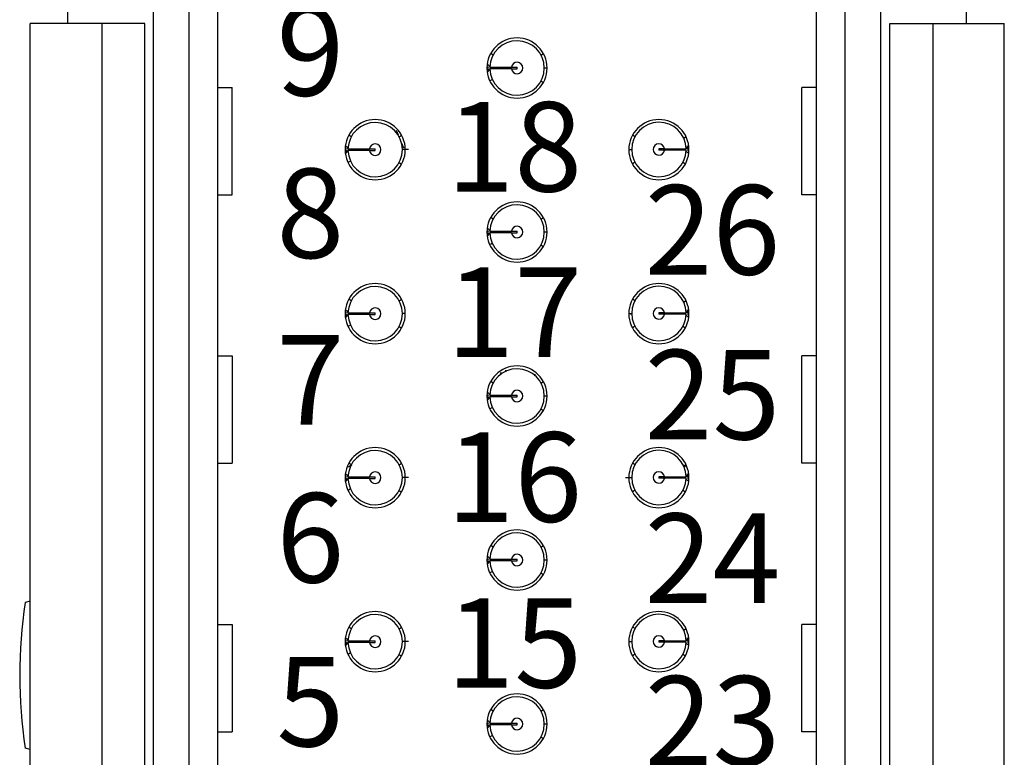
# Model space of a CAD drawing. Header units: inches. Extents: x 0 to 814, y 0 to 621.
# Tile 15 of 30: x 517 to 544, y 251 to 272. Entities that reach past the tile are written whole.
import ezdxf

# ---------------------------------------------------------------- set-up
doc = ezdxf.new("R2010")
doc.units = ezdxf.units.IN
doc.header["$LTSCALE"] = 10
doc.header["$MEASUREMENT"] = 0
doc.layers.add('TEXT', color=140, linetype='Continuous')

msp = doc.modelspace()

# ---------------------------------------------------------------- linework, layer by layer
for p, q in [((517.953, 290.696), (517.953, 271.876)), ((543.053, 271.876), (543.053, 290.696)), ((520.343, 275.296), (520.343, 231.896)), ((521.343, 275.296), (521.343, 231.896)), ((522.143, 275.296), (522.143, 231.896)), ((538.863, 233.575), (538.863, 273.617)), ((539.663, 233.575), (539.663, 273.617)), ((540.663, 233.575), (540.663, 273.617)), ((516.907, 235.476), (516.907, 271.876)), ((518.907, 271.876), (516.907, 271.876)), ((518.907, 271.876), (518.907, 235.476)), ((520.107, 271.876), (518.907, 271.876)), ((520.107, 235.476), (520.107, 271.876)), ((540.907, 235.476), (540.907, 271.876)), ((540.907, 271.876), (542.107, 271.876)), ((542.107, 271.876), (542.107, 235.476)), ((542.107, 271.876), (544.107, 271.876)), ((544.107, 235.476), (544.107, 271.876)), ((529.663, 270.656), (529.679, 270.656)), ((529.663, 270.616), (529.678, 270.616)), ((529.678, 270.616), (529.703, 270.616)), ((529.679, 270.656), (529.703, 270.656)), ((529.704, 270.608), (529.679, 270.551)), ((529.742, 270.616), (529.685, 270.536)), ((530.344, 270.656), (530.503, 270.656)), ((530.344, 270.616), (530.503, 270.616)), ((530.503, 270.616), (530.503, 270.656)), ((531.343, 270.636), (531.263, 270.636)), ((522.143, 270.096), (522.554, 270.096)), ((522.554, 267.096), (522.554, 270.096)), ((538.452, 267.096), (538.452, 270.096)), ((538.863, 270.096), (538.452, 270.096)), ((527.189, 268.757), (527.133, 268.893)), ((525.703, 268.376), (525.719, 268.376)), ((525.703, 268.336), (525.718, 268.336)), ((525.718, 268.336), (525.743, 268.336)), ((525.719, 268.376), (525.743, 268.376)), ((525.744, 268.328), (525.719, 268.272)), ((525.782, 268.336), (525.725, 268.256)), ((526.384, 268.376), (526.543, 268.376)), ((526.384, 268.336), (526.543, 268.336)), ((526.543, 268.336), (526.543, 268.376)), ((527.339, 268.394), (527.283, 268.53)), ((527.473, 268.356), (527.303, 268.356)), ((533.623, 268.361), (533.705, 268.361)), ((534.624, 268.381), (534.465, 268.381)), ((534.465, 268.381), (534.465, 268.341)), ((534.624, 268.341), (534.465, 268.341)), ((535.226, 268.381), (535.283, 268.462)), ((535.264, 268.39), (535.288, 268.446)), ((535.29, 268.381), (535.265, 268.381)), ((535.289, 268.341), (535.265, 268.341)), ((535.303, 268.341), (535.289, 268.341)), ((535.303, 268.381), (535.29, 268.381)), ((522.143, 267.096), (522.554, 267.096)), ((538.863, 267.096), (538.452, 267.096)), ((529.663, 266.076), (529.679, 266.076)), ((529.663, 266.036), (529.678, 266.036)), ((529.678, 266.036), (529.703, 266.036)), ((529.679, 266.076), (529.703, 266.076)), ((529.704, 266.028), (529.679, 265.971)), ((529.742, 266.036), (529.685, 265.956)), ((530.344, 266.076), (530.503, 266.076)), ((530.344, 266.036), (530.503, 266.036)), ((530.503, 266.036), (530.503, 266.076)), ((531.343, 266.056), (531.263, 266.056)), ((529.812, 265.739), (529.758, 265.706)), ((525.703, 263.796), (525.719, 263.796)), ((525.703, 263.756), (525.718, 263.756)), ((525.718, 263.756), (525.743, 263.756)), ((525.719, 263.796), (525.743, 263.796)), ((525.744, 263.748), (525.719, 263.692)), ((525.782, 263.756), (525.725, 263.676)), ((526.384, 263.796), (526.543, 263.796)), ((526.384, 263.756), (526.543, 263.756)), ((526.543, 263.756), (526.543, 263.796)), ((527.383, 263.776), (527.303, 263.776)), ((533.623, 263.781), (533.705, 263.781)), ((533.666, 263.767), (533.717, 263.767)), ((534.624, 263.801), (534.465, 263.801)), ((534.465, 263.801), (534.465, 263.761)), ((534.465, 263.767), (534.579, 263.767)), ((534.624, 263.761), (534.465, 263.761)), ((535.226, 263.801), (535.283, 263.882)), ((535.264, 263.81), (535.288, 263.866)), ((535.29, 263.801), (535.265, 263.801)), ((535.289, 263.761), (535.265, 263.761)), ((535.27, 263.767), (535.297, 263.767)), ((535.303, 263.761), (535.289, 263.761)), ((535.303, 263.801), (535.29, 263.801)), ((522.143, 262.596), (522.554, 262.596)), ((522.554, 262.596), (522.554, 259.596)), ((538.452, 259.596), (538.452, 262.596)), ((538.863, 262.596), (538.452, 262.596)), ((530.061, 262.079), (530.054, 262.131)), ((530.18, 262.2), (530.185, 262.154)), ((530.996, 262.036), (531.006, 262.089)), ((529.663, 261.496), (529.679, 261.496)), ((529.663, 261.456), (529.678, 261.456)), ((529.678, 261.456), (529.703, 261.456)), ((529.679, 261.496), (529.703, 261.496)), ((529.704, 261.448), (529.679, 261.391)), ((529.742, 261.456), (529.685, 261.376)), ((530.207, 261.456), (530.207, 261.496)), ((530.344, 261.496), (530.503, 261.496)), ((530.344, 261.456), (530.503, 261.456)), ((530.503, 261.456), (530.503, 261.496)), ((531.343, 261.476), (531.263, 261.476)), ((522.143, 259.596), (522.554, 259.596)), ((525.886, 259.55), (525.8, 259.492)), ((535.202, 259.5), (535.127, 259.55)), ((538.863, 259.596), (538.452, 259.596)), ((534.624, 259.221), (534.465, 259.221)), ((534.465, 259.221), (534.465, 259.181)), ((535.226, 259.221), (535.283, 259.302)), ((535.264, 259.23), (535.288, 259.286)), ((535.29, 259.221), (535.265, 259.221)), ((535.303, 259.221), (535.29, 259.221)), ((525.703, 259.216), (525.719, 259.216)), ((525.703, 259.176), (525.718, 259.176)), ((525.718, 259.176), (525.743, 259.176)), ((525.719, 259.216), (525.743, 259.216)), ((525.744, 259.168), (525.719, 259.112)), ((525.782, 259.176), (525.725, 259.096)), ((526.384, 259.216), (526.543, 259.216)), ((526.384, 259.176), (526.543, 259.176)), ((526.543, 259.176), (526.543, 259.216)), ((527.473, 259.196), (527.303, 259.196)), ((533.535, 259.201), (533.705, 259.201)), ((534.624, 259.181), (534.465, 259.181)), ((535.289, 259.181), (535.265, 259.181)), ((535.303, 259.181), (535.289, 259.181)), ((529.663, 256.916), (529.679, 256.916)), ((529.663, 256.876), (529.678, 256.876)), ((529.678, 256.876), (529.703, 256.876)), ((529.679, 256.916), (529.703, 256.916)), ((529.704, 256.868), (529.679, 256.811)), ((529.742, 256.876), (529.685, 256.796)), ((530.344, 256.916), (530.503, 256.916)), ((530.344, 256.876), (530.503, 256.876)), ((530.503, 256.876), (530.503, 256.916)), ((531.343, 256.896), (531.263, 256.896)), ((516.907, 255.747), (516.77, 255.708)), ((522.143, 255.096), (522.554, 255.096)), ((522.554, 255.096), (522.554, 252.096)), ((538.452, 252.096), (538.452, 255.096)), ((538.863, 255.096), (538.452, 255.096)), ((525.703, 254.636), (525.719, 254.636)), ((525.703, 254.596), (525.718, 254.596)), ((525.718, 254.596), (525.743, 254.596)), ((525.719, 254.636), (525.743, 254.636)), ((525.744, 254.588), (525.719, 254.532)), ((525.782, 254.596), (525.725, 254.516)), ((526.384, 254.636), (526.543, 254.636)), ((526.384, 254.596), (526.543, 254.596)), ((526.543, 254.596), (526.543, 254.636)), ((527.473, 254.616), (527.303, 254.616)), ((533.623, 254.621), (533.705, 254.621)), ((534.624, 254.641), (534.465, 254.641)), ((534.465, 254.641), (534.465, 254.601)), ((534.624, 254.601), (534.465, 254.601)), ((535.226, 254.641), (535.283, 254.722)), ((535.264, 254.65), (535.288, 254.706)), ((535.29, 254.641), (535.265, 254.641)), ((535.289, 254.601), (535.265, 254.601)), ((535.303, 254.601), (535.289, 254.601)), ((535.303, 254.641), (535.29, 254.641)), ((522.143, 252.096), (522.554, 252.096)), ((529.663, 252.336), (529.679, 252.336)), ((529.663, 252.296), (529.678, 252.296)), ((529.678, 252.296), (529.703, 252.296)), ((529.679, 252.336), (529.703, 252.336)), ((529.704, 252.288), (529.679, 252.231)), ((529.742, 252.296), (529.685, 252.216)), ((530.344, 252.336), (530.503, 252.336)), ((530.344, 252.296), (530.503, 252.296)), ((530.503, 252.296), (530.503, 252.336)), ((531.343, 252.316), (531.263, 252.316)), ((538.863, 252.096), (538.452, 252.096)), ((516.907, 251.605), (516.77, 251.644))]:
    msp.add_line(p, q)
for centre, radius, start, end in [((530.503, 270.636), 0.84, 90, 270), ((530.503, 270.636), 0.76, 181.508, 178.492), ((530.503, 270.636), 0.84, 270, 90), ((530.503, 270.636), 0.16, 187.1808, 172.8192), ((526.543, 268.356), 0.84, 90, 270), ((526.543, 268.356), 0.84, 270, 90), ((534.463, 268.356), 0.84, 90, 270), ((534.465, 268.361), 0.76, 1.508, 358.492), ((534.463, 268.356), 0.84, 270, 90), ((526.543, 268.356), 0.76, 181.508, 178.492), ((526.543, 268.356), 0.16, 187.1808, 172.8192), ((534.465, 268.361), 0.16, 7.1808, 352.8192), ((530.503, 266.056), 0.84, 90, 270), ((530.503, 266.056), 0.76, 181.508, 178.492), ((530.503, 266.056), 0.84, 270, 90), ((530.503, 266.056), 0.16, 187.1808, 172.8192), ((526.543, 263.776), 0.84, 90, 270), ((526.543, 263.776), 0.76, 181.508, 178.492), ((526.543, 263.776), 0.84, 270, 90), ((534.463, 263.776), 0.84, 90, 270), ((534.465, 263.781), 0.76, 1.508, 358.492), ((534.463, 263.776), 0.84, 270, 90), ((526.543, 263.776), 0.16, 187.1808, 172.8192), ((534.465, 263.781), 0.16, 7.1808, 352.8192), ((530.503, 261.476), 0.84, 90, 270), ((530.503, 261.476), 0.84, 270, 90), ((530.503, 261.476), 0.76, 181.508, 178.492), ((530.503, 261.476), 0.16, 187.1808, 172.8192), ((526.543, 259.196), 0.84, 90, 270), ((526.543, 259.196), 0.76, 181.508, 178.492), ((526.543, 259.196), 0.84, 270, 90), ((534.463, 259.196), 0.84, 90, 270), ((534.465, 259.201), 0.76, 1.508, 358.492), ((534.463, 259.196), 0.84, 270, 90), ((526.543, 259.196), 0.16, 187.1808, 172.8192), ((534.465, 259.201), 0.16, 7.1808, 352.8192), ((530.503, 256.896), 0.84, 90, 270), ((530.503, 256.896), 0.76, 181.508, 178.492), ((530.503, 256.896), 0.84, 270, 90), ((530.503, 256.896), 0.16, 187.1808, 172.8192), ((530.207, 253.676), 13.589, 171.4002, 188.5998), ((526.543, 254.616), 0.84, 90, 270), ((526.543, 254.616), 0.76, 181.508, 178.492), ((526.543, 254.616), 0.84, 270, 90), ((534.463, 254.616), 0.84, 90, 270), ((534.465, 254.621), 0.76, 1.508, 358.492), ((534.463, 254.616), 0.84, 270, 90), ((526.543, 254.616), 0.16, 187.1808, 172.8192), ((534.465, 254.621), 0.16, 7.1808, 352.8192), ((530.503, 252.316), 0.84, 90, 270), ((530.503, 252.316), 0.76, 181.508, 178.492), ((530.503, 252.316), 0.84, 270, 90), ((530.503, 252.316), 0.16, 187.1808, 172.8192)]:
    msp.add_arc(centre, radius, start, end)
for points, knots in [([(529.831, 270.992), (529.829, 270.996), (529.827, 271.001), (529.778, 271.029), (529.777, 271.029)], [0, 0, 0, 0, 0.989577, 1, 1, 1, 1]), ([(531.174, 270.993), (531.177, 270.997), (531.18, 271.002), (531.231, 271.031), (531.233, 271.033)], [0, 0, 0, 0, 0.958728, 1, 1, 1, 1]), ([(529.683, 270.733), (529.691, 270.728), (529.733, 270.705), (529.738, 270.678), (529.742, 270.656)], [0, 0, 0, 0, 0.191151, 1, 1, 1, 1]), ([(529.703, 270.656), (529.703, 270.658), (529.703, 270.661), (529.704, 270.664), (529.704, 270.665)], [0, 0, 0, 0, 0.56, 1, 1, 1, 1]), ([(529.704, 270.608), (529.703, 270.609), (529.703, 270.612), (529.703, 270.615), (529.703, 270.616)], [0, 0, 0, 0, 0.56, 1, 1, 1, 1]), ([(529.743, 270.656), (529.747, 270.656), (529.756, 270.656), (529.822, 270.656), (529.909, 270.656), (530.021, 270.656), (530.168, 270.656), (530.286, 270.656), (530.344, 270.656)], [0, 0, 0, 0, 0.177067, 0.352046, 0.490743, 0.626023, 0.813516, 1, 1, 1, 1]), ([(530.344, 270.616), (530.287, 270.616), (530.172, 270.616), (530.027, 270.616), (529.913, 270.616), (529.824, 270.616), (529.757, 270.616), (529.748, 270.616), (529.743, 270.616)], [0, 0, 0, 0, 0.182847, 0.363954, 0.504684, 0.642334, 0.822026, 1, 1, 1, 1]), ([(529.812, 270.319), (529.808, 270.314), (529.804, 270.309), (529.749, 270.281), (529.744, 270.278)], [0, 0, 0, 0, 0.92005, 1, 1, 1, 1]), ([(531.174, 270.279), (531.176, 270.275), (531.179, 270.27), (531.228, 270.242), (531.228, 270.242)], [0, 0, 0, 0, 0.989361, 1, 1, 1, 1]), ([(525.871, 268.712), (525.869, 268.717), (525.867, 268.721), (525.818, 268.749), (525.818, 268.75)], [0, 0, 0, 0, 0.9908352, 1, 1, 1, 1]), ([(527.214, 268.713), (527.217, 268.718), (527.22, 268.723), (527.271, 268.752), (527.273, 268.753)], [0, 0, 0, 0, 0.960076, 1, 1, 1, 1]), ([(533.794, 268.719), (533.792, 268.723), (533.789, 268.727), (533.741, 268.755), (533.741, 268.755)], [0, 0, 0, 0, 0.997178, 1, 1, 1, 1]), ([(535.156, 268.678), (535.159, 268.683), (535.163, 268.688), (535.216, 268.715), (535.219, 268.717)], [0, 0, 0, 0, 0.944801, 1, 1, 1, 1]), ([(525.723, 268.453), (525.731, 268.449), (525.773, 268.426), (525.778, 268.399), (525.782, 268.376)], [0, 0, 0, 0, 0.191086, 1, 1, 1, 1]), ([(525.743, 268.376), (525.743, 268.378), (525.743, 268.381), (525.744, 268.384), (525.744, 268.385)], [0, 0, 0, 0, 0.56, 1, 1, 1, 1]), ([(525.744, 268.328), (525.743, 268.33), (525.743, 268.332), (525.743, 268.335), (525.743, 268.336)], [0, 0, 0, 0, 0.56, 1, 1, 1, 1]), ([(525.783, 268.376), (525.787, 268.376), (525.795, 268.376), (525.861, 268.376), (525.947, 268.376), (526.059, 268.376), (526.206, 268.376), (526.325, 268.376), (526.384, 268.376)], [0, 0, 0, 0, 0.175816, 0.349567, 0.487195, 0.621428, 0.811217, 1, 1, 1, 1]), ([(526.384, 268.336), (526.326, 268.336), (526.211, 268.336), (526.066, 268.336), (525.953, 268.336), (525.864, 268.336), (525.797, 268.336), (525.788, 268.336), (525.783, 268.336)], [0, 0, 0, 0, 0.183586, 0.36545, 0.505646, 0.642782, 0.82225, 1, 1, 1, 1]), ([(534.624, 268.381), (534.682, 268.381), (534.797, 268.381), (534.942, 268.381), (535.055, 268.381), (535.144, 268.381), (535.211, 268.381), (535.22, 268.381), (535.225, 268.381)], [0, 0, 0, 0, 0.183586, 0.36545, 0.505646, 0.642782, 0.82225, 1, 1, 1, 1]), ([(535.225, 268.341), (535.221, 268.341), (535.213, 268.341), (535.147, 268.341), (535.061, 268.341), (534.949, 268.341), (534.802, 268.341), (534.683, 268.341), (534.624, 268.341)], [0, 0, 0, 0, 0.175816, 0.349567, 0.487195, 0.621428, 0.811217, 1, 1, 1, 1]), ([(535.283, 268.266), (535.276, 268.27), (535.234, 268.292), (535.23, 268.319), (535.226, 268.341)], [0, 0, 0, 0, 0.174714, 1, 1, 1, 1]), ([(535.264, 268.39), (535.264, 268.388), (535.265, 268.385), (535.265, 268.383), (535.265, 268.381)], [0, 0, 0, 0, 0.56, 1, 1, 1, 1]), ([(535.265, 268.341), (535.265, 268.34), (535.265, 268.337), (535.264, 268.334), (535.264, 268.332)], [0, 0, 0, 0, 0.56, 1, 1, 1, 1]), ([(525.852, 268.04), (525.848, 268.035), (525.844, 268.029), (525.789, 268.001), (525.784, 267.999)], [0, 0, 0, 0, 0.918894, 1, 1, 1, 1]), ([(527.214, 267.999), (527.216, 267.995), (527.219, 267.991), (527.268, 267.963), (527.268, 267.962)], [0, 0, 0, 0, 0.988149, 1, 1, 1, 1]), ([(533.794, 268.004), (533.791, 268), (533.787, 267.995), (533.734, 267.964), (533.731, 267.962)], [0, 0, 0, 0, 0.933334, 1, 1, 1, 1]), ([(535.136, 268.006), (535.139, 268.001), (535.142, 267.996), (535.191, 267.968), (535.192, 267.967)], [0, 0, 0, 0, 0.981934, 1, 1, 1, 1]), ([(529.831, 266.412), (529.829, 266.416), (529.827, 266.421), (529.778, 266.449), (529.777, 266.449)], [0, 0, 0, 0, 0.9895767, 1, 1, 1, 1]), ([(531.174, 266.413), (531.177, 266.417), (531.18, 266.422), (531.231, 266.451), (531.233, 266.453)], [0, 0, 0, 0, 0.958728, 1, 1, 1, 1]), ([(529.683, 266.153), (529.691, 266.148), (529.733, 266.125), (529.738, 266.098), (529.742, 266.076)], [0, 0, 0, 0, 0.191151, 1, 1, 1, 1]), ([(529.703, 266.076), (529.703, 266.078), (529.703, 266.081), (529.704, 266.084), (529.704, 266.085)], [0, 0, 0, 0, 0.56, 1, 1, 1, 1]), ([(529.704, 266.028), (529.703, 266.029), (529.703, 266.032), (529.703, 266.035), (529.703, 266.036)], [0, 0, 0, 0, 0.56, 1, 1, 1, 1]), ([(529.743, 266.076), (529.747, 266.076), (529.756, 266.076), (529.822, 266.076), (529.909, 266.076), (530.021, 266.076), (530.168, 266.076), (530.286, 266.076), (530.344, 266.076)], [0, 0, 0, 0, 0.177067, 0.352046, 0.490743, 0.626023, 0.813516, 1, 1, 1, 1]), ([(530.344, 266.036), (530.287, 266.036), (530.172, 266.036), (530.027, 266.036), (529.913, 266.036), (529.824, 266.036), (529.757, 266.036), (529.748, 266.036), (529.743, 266.036)], [0, 0, 0, 0, 0.182847, 0.363954, 0.504684, 0.642334, 0.822026, 1, 1, 1, 1]), ([(531.174, 265.699), (531.176, 265.695), (531.179, 265.69), (531.228, 265.662), (531.228, 265.662)], [0, 0, 0, 0, 0.9893611, 1, 1, 1, 1]), ([(525.871, 264.132), (525.869, 264.137), (525.867, 264.141), (525.818, 264.169), (525.818, 264.17)], [0, 0, 0, 0, 0.990835, 1, 1, 1, 1]), ([(527.214, 264.133), (527.217, 264.138), (527.22, 264.143), (527.271, 264.172), (527.273, 264.173)], [0, 0, 0, 0, 0.960076, 1, 1, 1, 1]), ([(533.794, 264.139), (533.792, 264.143), (533.789, 264.147), (533.741, 264.175), (533.741, 264.175)], [0, 0, 0, 0, 0.997178, 1, 1, 1, 1]), ([(535.156, 264.098), (535.159, 264.103), (535.163, 264.108), (535.216, 264.135), (535.219, 264.137)], [0, 0, 0, 0, 0.9448014, 1, 1, 1, 1]), ([(525.723, 263.873), (525.731, 263.869), (525.773, 263.846), (525.778, 263.819), (525.782, 263.796)], [0, 0, 0, 0, 0.1910863, 1, 1, 1, 1]), ([(525.743, 263.796), (525.743, 263.798), (525.743, 263.801), (525.744, 263.804), (525.744, 263.805)], [0, 0, 0, 0, 0.5599999, 1, 1, 1, 1]), ([(525.744, 263.748), (525.743, 263.75), (525.743, 263.752), (525.743, 263.755), (525.743, 263.756)], [0, 0, 0, 0, 0.56, 1, 1, 1, 1]), ([(525.783, 263.796), (525.787, 263.796), (525.795, 263.796), (525.861, 263.796), (525.947, 263.796), (526.059, 263.796), (526.206, 263.796), (526.325, 263.796), (526.384, 263.796)], [0, 0, 0, 0, 0.175816, 0.349567, 0.487195, 0.621428, 0.811217, 1, 1, 1, 1]), ([(526.384, 263.756), (526.326, 263.756), (526.211, 263.756), (526.066, 263.756), (525.953, 263.756), (525.864, 263.756), (525.797, 263.756), (525.788, 263.756), (525.783, 263.756)], [0, 0, 0, 0, 0.183586, 0.36545, 0.505646, 0.642782, 0.82225, 1, 1, 1, 1]), ([(534.624, 263.801), (534.682, 263.801), (534.797, 263.801), (534.942, 263.801), (535.055, 263.801), (535.144, 263.801), (535.211, 263.801), (535.22, 263.801), (535.225, 263.801)], [0, 0, 0, 0, 0.183586, 0.36545, 0.505646, 0.642782, 0.82225, 1, 1, 1, 1]), ([(535.225, 263.761), (535.221, 263.761), (535.213, 263.761), (535.147, 263.761), (535.061, 263.761), (534.949, 263.761), (534.802, 263.761), (534.683, 263.761), (534.624, 263.761)], [0, 0, 0, 0, 0.175816, 0.349567, 0.487195, 0.621428, 0.811217, 1, 1, 1, 1]), ([(535.283, 263.686), (535.276, 263.69), (535.234, 263.712), (535.23, 263.739), (535.226, 263.761)], [0, 0, 0, 0, 0.174714, 1, 1, 1, 1]), ([(535.264, 263.81), (535.264, 263.808), (535.265, 263.805), (535.265, 263.803), (535.265, 263.801)], [0, 0, 0, 0, 0.56, 1, 1, 1, 1]), ([(535.265, 263.761), (535.265, 263.76), (535.265, 263.757), (535.264, 263.754), (535.264, 263.752)], [0, 0, 0, 0, 0.56, 1, 1, 1, 1]), ([(525.852, 263.46), (525.848, 263.455), (525.844, 263.449), (525.789, 263.421), (525.784, 263.419)], [0, 0, 0, 0, 0.918894, 1, 1, 1, 1]), ([(527.214, 263.419), (527.216, 263.415), (527.219, 263.411), (527.268, 263.383), (527.268, 263.382)], [0, 0, 0, 0, 0.988149, 1, 1, 1, 1]), ([(533.794, 263.424), (533.791, 263.42), (533.787, 263.415), (533.734, 263.384), (533.731, 263.382)], [0, 0, 0, 0, 0.933334, 1, 1, 1, 1]), ([(535.136, 263.426), (535.139, 263.421), (535.142, 263.416), (535.191, 263.388), (535.192, 263.387)], [0, 0, 0, 0, 0.981934, 1, 1, 1, 1]), ([(529.831, 261.832), (529.829, 261.836), (529.827, 261.841), (529.778, 261.869), (529.777, 261.869)], [0, 0, 0, 0, 0.9895767, 1, 1, 1, 1]), ([(531.174, 261.833), (531.177, 261.837), (531.18, 261.842), (531.231, 261.871), (531.233, 261.873)], [0, 0, 0, 0, 0.958728, 1, 1, 1, 1]), ([(529.683, 261.573), (529.691, 261.568), (529.733, 261.545), (529.738, 261.518), (529.742, 261.496)], [0, 0, 0, 0, 0.191151, 1, 1, 1, 1]), ([(529.703, 261.496), (529.703, 261.498), (529.703, 261.501), (529.704, 261.504), (529.704, 261.505)], [0, 0, 0, 0, 0.56, 1, 1, 1, 1]), ([(529.704, 261.448), (529.703, 261.449), (529.703, 261.452), (529.703, 261.455), (529.703, 261.456)], [0, 0, 0, 0, 0.56, 1, 1, 1, 1]), ([(529.743, 261.496), (529.747, 261.496), (529.756, 261.496), (529.822, 261.496), (529.909, 261.496), (530.021, 261.496), (530.168, 261.496), (530.286, 261.496), (530.344, 261.496)], [0, 0, 0, 0, 0.177067, 0.352046, 0.490743, 0.626023, 0.813516, 1, 1, 1, 1]), ([(530.344, 261.456), (530.287, 261.456), (530.172, 261.456), (530.027, 261.456), (529.913, 261.456), (529.824, 261.456), (529.757, 261.456), (529.748, 261.456), (529.743, 261.456)], [0, 0, 0, 0, 0.182847, 0.363954, 0.504684, 0.642334, 0.822026, 1, 1, 1, 1]), ([(529.812, 261.159), (529.808, 261.154), (529.804, 261.149), (529.749, 261.121), (529.744, 261.118)], [0, 0, 0, 0, 0.92005, 1, 1, 1, 1]), ([(531.174, 261.119), (531.176, 261.115), (531.179, 261.11), (531.228, 261.082), (531.228, 261.082)], [0, 0, 0, 0, 0.989361, 1, 1, 1, 1]), ([(525.871, 259.552), (525.869, 259.557), (525.867, 259.561), (525.818, 259.589), (525.818, 259.59)], [0, 0, 0, 0, 0.990835, 1, 1, 1, 1]), ([(527.214, 259.553), (527.217, 259.558), (527.22, 259.563), (527.271, 259.592), (527.273, 259.593)], [0, 0, 0, 0, 0.960076, 1, 1, 1, 1]), ([(533.794, 259.559), (533.792, 259.563), (533.789, 259.567), (533.741, 259.595), (533.741, 259.595)], [0, 0, 0, 0, 0.997178, 1, 1, 1, 1]), ([(535.156, 259.518), (535.159, 259.523), (535.163, 259.528), (535.216, 259.555), (535.219, 259.557)], [0, 0, 0, 0, 0.944801, 1, 1, 1, 1]), ([(525.723, 259.293), (525.731, 259.289), (525.773, 259.266), (525.778, 259.239), (525.782, 259.216)], [0, 0, 0, 0, 0.1910863, 1, 1, 1, 1]), ([(525.743, 259.216), (525.743, 259.218), (525.743, 259.221), (525.744, 259.224), (525.744, 259.225)], [0, 0, 0, 0, 0.5599999, 1, 1, 1, 1]), ([(534.624, 259.221), (534.682, 259.221), (534.797, 259.221), (534.942, 259.221), (535.055, 259.221), (535.144, 259.221), (535.211, 259.221), (535.22, 259.221), (535.225, 259.221)], [0, 0, 0, 0, 0.183586, 0.36545, 0.505646, 0.642782, 0.82225, 1, 1, 1, 1]), ([(535.264, 259.23), (535.264, 259.228), (535.265, 259.225), (535.265, 259.223), (535.265, 259.221)], [0, 0, 0, 0, 0.56, 1, 1, 1, 1]), ([(525.744, 259.168), (525.743, 259.17), (525.743, 259.172), (525.743, 259.175), (525.743, 259.176)], [0, 0, 0, 0, 0.56, 1, 1, 1, 1]), ([(525.783, 259.216), (525.787, 259.216), (525.795, 259.216), (525.861, 259.216), (525.947, 259.216), (526.059, 259.216), (526.206, 259.216), (526.325, 259.216), (526.384, 259.216)], [0, 0, 0, 0, 0.175816, 0.349567, 0.487195, 0.621428, 0.811217, 1, 1, 1, 1]), ([(526.384, 259.176), (526.326, 259.176), (526.211, 259.176), (526.066, 259.176), (525.953, 259.176), (525.864, 259.176), (525.797, 259.176), (525.788, 259.176), (525.783, 259.176)], [0, 0, 0, 0, 0.183586, 0.36545, 0.505646, 0.642782, 0.82225, 1, 1, 1, 1]), ([(535.225, 259.181), (535.221, 259.181), (535.213, 259.181), (535.147, 259.181), (535.061, 259.181), (534.949, 259.181), (534.802, 259.181), (534.683, 259.181), (534.624, 259.181)], [0, 0, 0, 0, 0.175816, 0.349567, 0.487195, 0.621428, 0.811217, 1, 1, 1, 1]), ([(535.283, 259.106), (535.276, 259.11), (535.234, 259.132), (535.23, 259.159), (535.226, 259.181)], [0, 0, 0, 0, 0.174714, 1, 1, 1, 1]), ([(535.265, 259.181), (535.265, 259.18), (535.265, 259.177), (535.264, 259.174), (535.264, 259.172)], [0, 0, 0, 0, 0.56, 1, 1, 1, 1]), ([(525.852, 258.88), (525.848, 258.875), (525.844, 258.869), (525.789, 258.841), (525.784, 258.839)], [0, 0, 0, 0, 0.918894, 1, 1, 1, 1]), ([(527.214, 258.839), (527.216, 258.835), (527.219, 258.831), (527.268, 258.803), (527.268, 258.802)], [0, 0, 0, 0, 0.988149, 1, 1, 1, 1]), ([(533.794, 258.844), (533.791, 258.84), (533.787, 258.835), (533.734, 258.804), (533.731, 258.802)], [0, 0, 0, 0, 0.9333336, 1, 1, 1, 1]), ([(535.136, 258.846), (535.139, 258.841), (535.142, 258.836), (535.191, 258.808), (535.192, 258.807)], [0, 0, 0, 0, 0.981934, 1, 1, 1, 1]), ([(529.831, 257.252), (529.829, 257.256), (529.827, 257.261), (529.778, 257.289), (529.777, 257.289)], [0, 0, 0, 0, 0.989577, 1, 1, 1, 1]), ([(531.174, 257.253), (531.177, 257.257), (531.18, 257.262), (531.231, 257.291), (531.233, 257.293)], [0, 0, 0, 0, 0.958728, 1, 1, 1, 1]), ([(529.683, 256.993), (529.691, 256.988), (529.733, 256.965), (529.738, 256.938), (529.742, 256.916)], [0, 0, 0, 0, 0.191151, 1, 1, 1, 1]), ([(529.703, 256.916), (529.703, 256.918), (529.703, 256.921), (529.704, 256.924), (529.704, 256.925)], [0, 0, 0, 0, 0.56, 1, 1, 1, 1]), ([(529.704, 256.868), (529.703, 256.869), (529.703, 256.872), (529.703, 256.875), (529.703, 256.876)], [0, 0, 0, 0, 0.56, 1, 1, 1, 1]), ([(529.743, 256.916), (529.747, 256.916), (529.756, 256.916), (529.822, 256.916), (529.909, 256.916), (530.021, 256.916), (530.168, 256.916), (530.286, 256.916), (530.344, 256.916)], [0, 0, 0, 0, 0.177067, 0.352046, 0.490743, 0.626023, 0.813516, 1, 1, 1, 1]), ([(530.344, 256.876), (530.287, 256.876), (530.172, 256.876), (530.027, 256.876), (529.913, 256.876), (529.824, 256.876), (529.757, 256.876), (529.748, 256.876), (529.743, 256.876)], [0, 0, 0, 0, 0.182847, 0.363954, 0.504684, 0.642334, 0.822026, 1, 1, 1, 1]), ([(529.812, 256.579), (529.808, 256.574), (529.804, 256.569), (529.749, 256.541), (529.744, 256.538)], [0, 0, 0, 0, 0.92005, 1, 1, 1, 1]), ([(531.174, 256.539), (531.176, 256.535), (531.179, 256.53), (531.228, 256.502), (531.228, 256.502)], [0, 0, 0, 0, 0.989361, 1, 1, 1, 1]), ([(525.871, 254.972), (525.869, 254.977), (525.867, 254.981), (525.818, 255.009), (525.818, 255.01)], [0, 0, 0, 0, 0.990835, 1, 1, 1, 1]), ([(527.214, 254.973), (527.217, 254.978), (527.22, 254.983), (527.271, 255.012), (527.273, 255.013)], [0, 0, 0, 0, 0.960076, 1, 1, 1, 1]), ([(533.794, 254.979), (533.792, 254.983), (533.789, 254.987), (533.741, 255.015), (533.741, 255.015)], [0, 0, 0, 0, 0.997178, 1, 1, 1, 1]), ([(535.156, 254.938), (535.159, 254.943), (535.163, 254.948), (535.216, 254.975), (535.219, 254.977)], [0, 0, 0, 0, 0.944801, 1, 1, 1, 1]), ([(525.723, 254.713), (525.731, 254.709), (525.773, 254.686), (525.778, 254.659), (525.782, 254.636)], [0, 0, 0, 0, 0.1910863, 1, 1, 1, 1]), ([(525.743, 254.636), (525.743, 254.638), (525.743, 254.641), (525.744, 254.644), (525.744, 254.645)], [0, 0, 0, 0, 0.5599999, 1, 1, 1, 1]), ([(525.744, 254.588), (525.743, 254.59), (525.743, 254.592), (525.743, 254.595), (525.743, 254.596)], [0, 0, 0, 0, 0.56, 1, 1, 1, 1]), ([(525.783, 254.636), (525.787, 254.636), (525.795, 254.636), (525.861, 254.636), (525.947, 254.636), (526.059, 254.636), (526.206, 254.636), (526.325, 254.636), (526.384, 254.636)], [0, 0, 0, 0, 0.175816, 0.349567, 0.487195, 0.621428, 0.811217, 1, 1, 1, 1]), ([(526.384, 254.596), (526.326, 254.596), (526.211, 254.596), (526.066, 254.596), (525.953, 254.596), (525.864, 254.596), (525.797, 254.596), (525.788, 254.596), (525.783, 254.596)], [0, 0, 0, 0, 0.183586, 0.36545, 0.505646, 0.642782, 0.82225, 1, 1, 1, 1]), ([(534.624, 254.641), (534.682, 254.641), (534.797, 254.641), (534.942, 254.641), (535.055, 254.641), (535.144, 254.641), (535.211, 254.641), (535.22, 254.641), (535.225, 254.641)], [0, 0, 0, 0, 0.183586, 0.36545, 0.505646, 0.642782, 0.82225, 1, 1, 1, 1]), ([(535.225, 254.601), (535.221, 254.601), (535.213, 254.601), (535.147, 254.601), (535.061, 254.601), (534.949, 254.601), (534.802, 254.601), (534.683, 254.601), (534.624, 254.601)], [0, 0, 0, 0, 0.175816, 0.349567, 0.487195, 0.621428, 0.811217, 1, 1, 1, 1]), ([(535.283, 254.526), (535.276, 254.53), (535.234, 254.552), (535.23, 254.579), (535.226, 254.601)], [0, 0, 0, 0, 0.174714, 1, 1, 1, 1]), ([(535.264, 254.65), (535.264, 254.648), (535.265, 254.645), (535.265, 254.643), (535.265, 254.641)], [0, 0, 0, 0, 0.56, 1, 1, 1, 1]), ([(535.265, 254.601), (535.265, 254.6), (535.265, 254.597), (535.264, 254.594), (535.264, 254.592)], [0, 0, 0, 0, 0.56, 1, 1, 1, 1]), ([(525.852, 254.3), (525.848, 254.295), (525.844, 254.289), (525.789, 254.261), (525.784, 254.259)], [0, 0, 0, 0, 0.918894, 1, 1, 1, 1]), ([(527.214, 254.259), (527.216, 254.255), (527.219, 254.251), (527.268, 254.223), (527.268, 254.222)], [0, 0, 0, 0, 0.988149, 1, 1, 1, 1]), ([(533.794, 254.264), (533.791, 254.26), (533.787, 254.255), (533.734, 254.224), (533.731, 254.222)], [0, 0, 0, 0, 0.933334, 1, 1, 1, 1]), ([(535.136, 254.266), (535.139, 254.261), (535.142, 254.256), (535.191, 254.228), (535.192, 254.227)], [0, 0, 0, 0, 0.981934, 1, 1, 1, 1]), ([(529.831, 252.672), (529.829, 252.676), (529.827, 252.681), (529.778, 252.709), (529.777, 252.709)], [0, 0, 0, 0, 0.989577, 1, 1, 1, 1]), ([(531.174, 252.673), (531.177, 252.677), (531.18, 252.682), (531.231, 252.711), (531.233, 252.713)], [0, 0, 0, 0, 0.958728, 1, 1, 1, 1]), ([(529.683, 252.413), (529.691, 252.408), (529.733, 252.385), (529.738, 252.358), (529.742, 252.336)], [0, 0, 0, 0, 0.191151, 1, 1, 1, 1]), ([(529.703, 252.336), (529.703, 252.338), (529.703, 252.341), (529.704, 252.344), (529.704, 252.345)], [0, 0, 0, 0, 0.56, 1, 1, 1, 1]), ([(529.704, 252.288), (529.703, 252.289), (529.703, 252.292), (529.703, 252.295), (529.703, 252.296)], [0, 0, 0, 0, 0.5599999, 1, 1, 1, 1]), ([(529.743, 252.336), (529.747, 252.336), (529.756, 252.336), (529.822, 252.336), (529.909, 252.336), (530.021, 252.336), (530.168, 252.336), (530.286, 252.336), (530.344, 252.336)], [0, 0, 0, 0, 0.177067, 0.352046, 0.490743, 0.626023, 0.813516, 1, 1, 1, 1]), ([(530.344, 252.296), (530.287, 252.296), (530.172, 252.296), (530.027, 252.296), (529.913, 252.296), (529.824, 252.296), (529.757, 252.296), (529.748, 252.296), (529.743, 252.296)], [0, 0, 0, 0, 0.182847, 0.363954, 0.504684, 0.642334, 0.822026, 1, 1, 1, 1]), ([(529.812, 251.999), (529.808, 251.994), (529.804, 251.989), (529.749, 251.961), (529.744, 251.958)], [0, 0, 0, 0, 0.92005, 1, 1, 1, 1]), ([(531.174, 251.959), (531.176, 251.955), (531.179, 251.95), (531.228, 251.922), (531.228, 251.922)], [0, 0, 0, 0, 0.989361, 1, 1, 1, 1])]:
    msp.add_open_spline(points, degree=3, knots=knots)

# ---------------------------------------------------------------- texts
at = {"layer": 'TEXT', "char_height": 2.5, "attachment_point": 1}
for s, insert in [('9', (523.786, 272.363)), ('18', (528.535, 269.686)), ('8', (523.786, 267.83)), ('26', (534.067, 267.366)), ('17', (528.535, 265.066)), ('7', (523.786, 263.18)), ('25', (534.067, 262.765)), ('16', (528.535, 260.462)), ('6', (523.786, 258.766)), ('24', (534.067, 258.195)), ('15', (528.535, 255.828)), ('5', (523.786, 254.191)), ('23', (534.067, 253.656))]:
    msp.add_mtext_dynamic_manual_height_columns(s, width=2.5, gutter_width=42.333, heights=[0], dxfattribs=dict(at, insert=insert))

doc.saveas('drawing.dxf')
